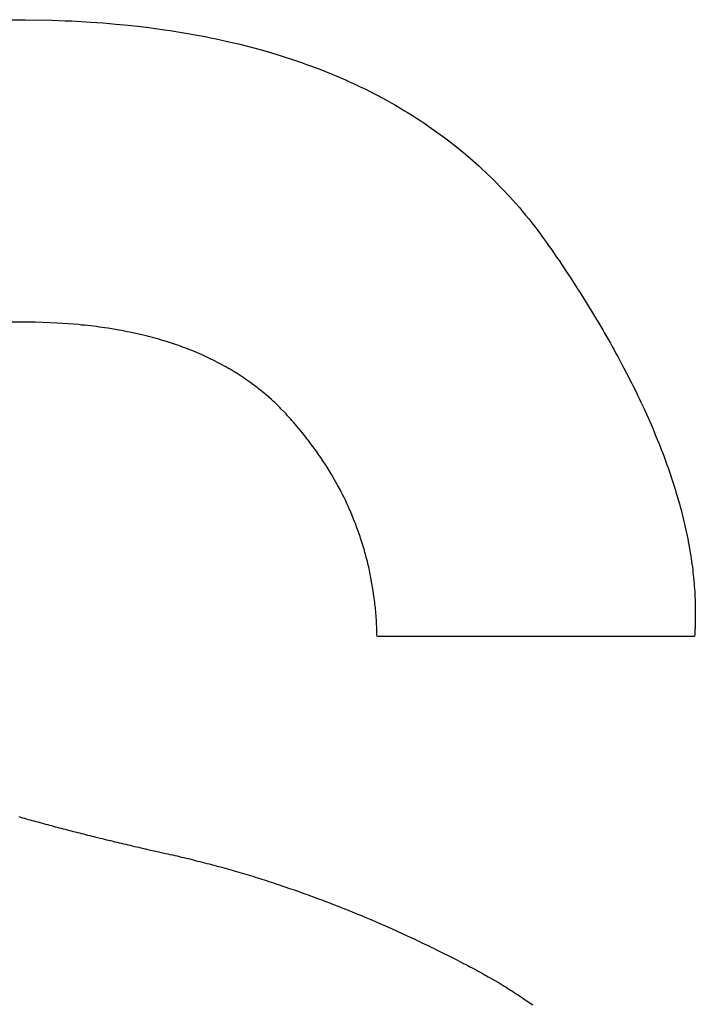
# Model space of a CAD drawing. Header units: inches. Extents: x 749 to 1245, y 24 to 374.
# Tile 51 of 145: x 879.983 to 880.56, y 257.875 to 258.716. Entities that reach past the tile are written whole.
import ezdxf

# ---------------------------------------------------------------- set-up
doc = ezdxf.new("R2010")
doc.units = ezdxf.units.IN
doc.header["$LTSCALE"] = 5
doc.header["$MEASUREMENT"] = 0
doc.layers.add('AM_0', color=7, linetype='CONTINUOUS', lineweight=30)

msp = doc.modelspace()

# ---------------------------------------------------------------- linework, layer by layer
at = {"layer": 'AM_0', "color": 1, "linetype": 'Continuous'}
for p, q in [((879.96607, 258.71648), (879.98737, 258.71648)), ((879.98737, 258.71648), (880.01007, 258.71608)), ((880.01007, 258.71608), (880.01567, 258.71588)), ((880.01567, 258.71588), (880.02127, 258.71558)), ((880.02127, 258.71558), (880.02677, 258.71538)), ((880.02677, 258.71538), (880.04317, 258.71448)), ((880.04317, 258.71448), (880.05397, 258.71368)), ((880.05397, 258.71368), (880.05937, 258.71318)), ((880.05937, 258.71318), (880.06467, 258.71278)), ((880.06467, 258.71278), (880.07517, 258.71178)), ((880.07517, 258.71178), (880.08567, 258.71058)), ((880.08567, 258.71058), (880.09077, 258.70998)), ((880.09077, 258.70998), (880.10617, 258.70788)), ((880.10617, 258.70788), (880.11117, 258.70718)), ((880.11117, 258.70718), (880.12117, 258.70558)), ((880.12117, 258.70558), (880.12617, 258.70468)), ((880.12617, 258.70468), (880.13107, 258.70388)), ((880.13107, 258.70388), (880.13597, 258.70298)), ((880.13597, 258.70298), (880.14087, 258.70198)), ((880.14087, 258.70198), (880.14567, 258.70108)), ((880.14567, 258.70108), (880.15047, 258.70008)), ((880.15047, 258.70008), (880.15527, 258.69898)), ((880.15527, 258.69898), (880.16007, 258.69798)), ((880.16007, 258.69798), (880.16947, 258.69578)), ((880.16947, 258.69578), (880.18787, 258.69098)), ((880.18787, 258.69098), (880.19687, 258.68838)), ((880.19687, 258.68838), (880.20137, 258.68698)), ((880.20137, 258.68698), (880.20587, 258.68568)), ((880.20587, 258.68568), (880.21027, 258.68428)), ((880.21027, 258.68428), (880.21467, 258.68278)), ((880.21467, 258.68278), (880.21897, 258.68138)), ((880.21897, 258.68138), (880.22327, 258.67988)), ((880.22327, 258.67988), (880.22757, 258.67828)), ((880.22757, 258.67828), (880.23187, 258.67678)), ((880.23187, 258.67678), (880.24027, 258.67358)), ((880.24027, 258.67358), (880.24867, 258.67018)), ((880.24867, 258.67018), (880.25277, 258.66848)), ((880.25277, 258.66848), (880.25677, 258.66678)), ((880.25677, 258.66678), (880.26087, 258.66498)), ((880.26087, 258.66498), (880.26487, 258.66318)), ((880.26487, 258.66318), (880.26887, 258.66128)), ((880.26887, 258.66128), (880.27287, 258.65948)), ((880.27287, 258.65948), (880.27677, 258.65758)), ((880.27677, 258.65758), (880.28067, 258.65558)), ((880.28067, 258.65558), (880.28457, 258.65368)), ((880.28457, 258.65368), (880.28837, 258.65168)), ((880.28837, 258.65168), (880.29217, 258.64958)), ((880.29217, 258.64958), (880.29597, 258.64758)), ((880.29597, 258.64758), (880.29977, 258.64548)), ((880.29977, 258.64548), (880.30347, 258.64338)), ((880.30347, 258.64338), (880.30717, 258.64118)), ((880.30717, 258.64118), (880.31077, 258.63898)), ((880.31077, 258.63898), (880.31447, 258.63678)), ((880.31447, 258.63678), (880.31807, 258.63458)), ((880.31807, 258.63458), (880.32157, 258.63228)), ((880.32157, 258.63228), (880.32517, 258.62998)), ((880.32517, 258.62998), (880.32867, 258.62768)), ((880.32867, 258.62768), (880.33217, 258.62528)), ((880.33217, 258.62528), (880.33897, 258.62048)), ((880.33897, 258.62048), (880.34577, 258.61548)), ((880.34577, 258.61548), (880.34907, 258.61298)), ((880.34907, 258.61298), (880.35567, 258.60778)), ((880.35567, 258.60778), (880.36207, 258.60258)), ((880.36207, 258.60258), (880.36527, 258.59988)), ((880.36527, 258.59988), (880.37467, 258.59168)), ((880.37467, 258.59168), (880.37767, 258.58878)), ((880.37767, 258.58878), (880.38067, 258.58598)), ((880.38067, 258.58598), (880.38667, 258.58018)), ((880.38667, 258.58018), (880.38957, 258.57728)), ((880.38957, 258.57728), (880.39247, 258.57428)), ((880.39247, 258.57428), (880.39537, 258.57138)), ((880.39537, 258.57138), (880.40107, 258.56528)), ((880.40107, 258.56528), (880.40387, 258.56218)), ((880.40387, 258.56218), (880.40937, 258.55588)), ((880.40937, 258.55588), (880.41207, 258.55268)), ((880.41207, 258.55268), (880.41467, 258.54948)), ((880.41467, 258.54948), (880.41737, 258.54628)), ((880.41737, 258.54628), (880.41997, 258.54298)), ((880.41997, 258.54298), (880.42247, 258.53968)), ((880.42247, 258.53968), (880.42507, 258.53638)), ((880.42507, 258.53638), (880.43007, 258.52958)), ((880.43007, 258.52958), (880.43247, 258.52618)), ((880.43247, 258.52618), (880.43497, 258.52268)), ((880.43497, 258.52268), (880.43707, 258.51968)), ((880.43707, 258.51968), (880.43917, 258.51658)), ((880.43917, 258.51658), (880.44117, 258.51358)), ((880.44117, 258.51358), (880.44327, 258.51058)), ((880.44327, 258.51058), (880.44527, 258.50758)), ((880.44527, 258.50758), (880.44727, 258.50448)), ((880.44727, 258.50448), (880.45127, 258.49848)), ((880.45127, 258.49848), (880.45327, 258.49558)), ((880.45327, 258.49558), (880.45707, 258.48958)), ((880.45707, 258.48958), (880.45907, 258.48658)), ((880.45907, 258.48658), (880.46097, 258.48368)), ((880.46097, 258.48368), (880.46277, 258.48068)), ((880.46277, 258.48068), (880.46467, 258.47768)), ((880.46467, 258.47768), (880.46827, 258.47188)), ((880.46827, 258.47188), (880.47007, 258.46888)), ((880.47007, 258.46888), (880.47367, 258.46308)), ((880.47367, 258.46308), (880.47537, 258.46018)), ((879.99027, 258.45808), (879.97337, 258.45808)), ((879.99297, 258.45798), (879.99027, 258.45808)), ((879.99577, 258.45798), (879.99297, 258.45798)), ((880.01467, 258.45728), (879.99577, 258.45798)), ((880.03297, 258.45588), (880.01467, 258.45728)), ((880.03547, 258.45558), (880.03297, 258.45588)), ((880.03797, 258.45538), (880.03547, 258.45558)), ((880.04057, 258.45508), (880.03797, 258.45538)), ((880.04807, 258.45418), (880.04057, 258.45508)), ((880.47537, 258.46018), (880.47717, 258.45728)), ((880.47717, 258.45728), (880.48057, 258.45148)), ((880.05047, 258.45388), (880.04807, 258.45418)), ((880.05297, 258.45348), (880.05047, 258.45388)), ((880.05537, 258.45318), (880.05297, 258.45348)), ((880.05787, 258.45278), (880.05537, 258.45318)), ((880.06747, 258.45118), (880.05787, 258.45278)), ((880.06977, 258.45078), (880.06747, 258.45118)), ((880.07217, 258.45028), (880.06977, 258.45078)), ((880.07447, 258.44988), (880.07217, 258.45028)), ((880.07677, 258.44938), (880.07447, 258.44988)), ((880.07917, 258.44888), (880.07677, 258.44938)), ((880.08137, 258.44838), (880.07917, 258.44888)), ((880.08827, 258.44688), (880.08137, 258.44838)), ((880.09047, 258.44628), (880.08827, 258.44688)), ((880.09267, 258.44578), (880.09047, 258.44628)), ((880.48057, 258.45148), (880.48217, 258.44858)), ((880.48217, 258.44858), (880.48387, 258.44568)), ((880.09487, 258.44518), (880.09267, 258.44578)), ((880.09717, 258.44458), (880.09487, 258.44518)), ((880.09927, 258.44398), (880.09717, 258.44458)), ((880.10147, 258.44338), (880.09927, 258.44398)), ((880.10367, 258.44268), (880.10147, 258.44338)), ((880.10577, 258.44208), (880.10367, 258.44268)), ((880.10797, 258.44148), (880.10577, 258.44208)), ((880.11637, 258.43868), (880.10797, 258.44148)), ((880.11837, 258.43798), (880.11637, 258.43868)), ((880.12047, 258.43718), (880.11837, 258.43798)), ((880.48387, 258.44568), (880.48547, 258.44288)), ((880.48547, 258.44288), (880.48717, 258.43998)), ((880.48717, 258.43998), (880.48877, 258.43708)), ((880.12247, 258.43648), (880.12047, 258.43718)), ((880.12457, 258.43568), (880.12247, 258.43648)), ((880.12657, 258.43498), (880.12457, 258.43568)), ((880.13057, 258.43338), (880.12657, 258.43498)), ((880.13247, 258.43258), (880.13057, 258.43338)), ((880.13447, 258.43178), (880.13247, 258.43258)), ((880.13637, 258.43088), (880.13447, 258.43178)), ((880.13837, 258.43008), (880.13637, 258.43088)), ((880.14597, 258.42648), (880.13837, 258.43008)), ((880.48877, 258.43708), (880.49037, 258.43428)), ((880.49037, 258.43428), (880.49187, 258.43138)), ((880.49187, 258.43138), (880.49347, 258.42858)), ((880.14777, 258.42558), (880.14597, 258.42648)), ((880.14967, 258.42468), (880.14777, 258.42558)), ((880.15147, 258.42368), (880.14967, 258.42468)), ((880.15337, 258.42278), (880.15147, 258.42368)), ((880.15877, 258.41978), (880.15337, 258.42278)), ((880.49347, 258.42858), (880.49497, 258.42578)), ((880.49497, 258.42578), (880.49647, 258.42288)), ((880.49647, 258.42288), (880.50097, 258.41448)), ((880.16047, 258.41878), (880.15877, 258.41978)), ((880.16227, 258.41778), (880.16047, 258.41878)), ((880.16397, 258.41678), (880.16227, 258.41778)), ((880.16577, 258.41568), (880.16397, 258.41678)), ((880.16747, 258.41468), (880.16577, 258.41568)), ((880.17087, 258.41248), (880.16747, 258.41468)), ((880.17247, 258.41138), (880.17087, 258.41248)), ((880.50097, 258.41448), (880.50517, 258.40608)), ((880.17417, 258.41028), (880.17247, 258.41138)), ((880.17587, 258.40908), (880.17417, 258.41028)), ((880.17747, 258.40798), (880.17587, 258.40908)), ((880.17907, 258.40678), (880.17747, 258.40798)), ((880.18067, 258.40568), (880.17907, 258.40678)), ((880.18547, 258.40208), (880.18067, 258.40568)), ((880.50517, 258.40608), (880.50657, 258.40338)), ((880.18697, 258.40088), (880.18547, 258.40208)), ((880.18857, 258.39958), (880.18697, 258.40088)), ((880.19007, 258.39838), (880.18857, 258.39958)), ((880.19157, 258.39708), (880.19007, 258.39838)), ((880.19307, 258.39588), (880.19157, 258.39708)), ((880.19757, 258.39198), (880.19307, 258.39588)), ((880.50657, 258.40338), (880.50937, 258.39778)), ((880.50937, 258.39778), (880.51067, 258.39508)), ((880.19897, 258.39058), (880.19757, 258.39198)), ((880.20037, 258.38928), (880.19897, 258.39058)), ((880.20187, 258.38798), (880.20037, 258.38928)), ((880.20467, 258.38518), (880.20187, 258.38798)), ((880.51067, 258.39508), (880.51197, 258.39228)), ((880.51197, 258.39228), (880.51327, 258.38958)), ((880.51327, 258.38958), (880.51457, 258.38678)), ((880.20597, 258.38378), (880.20467, 258.38518)), ((880.20877, 258.38098), (880.20597, 258.38378)), ((880.21007, 258.37958), (880.20877, 258.38098)), ((880.21137, 258.37808), (880.21007, 258.37958)), ((880.51457, 258.38678), (880.51587, 258.38408)), ((880.51587, 258.38408), (880.52307, 258.36788)), ((880.21387, 258.37538), (880.21137, 258.37808)), ((880.21497, 258.37408), (880.21387, 258.37538)), ((880.21617, 258.37278), (880.21497, 258.37408)), ((880.22387, 258.36368), (880.21617, 258.37278)), ((880.22487, 258.36238), (880.22387, 258.36368)), ((880.22597, 258.36108), (880.22487, 258.36238)), ((880.52307, 258.36788), (880.52637, 258.35978)), ((880.22697, 258.35968), (880.22597, 258.36108)), ((880.22797, 258.35838), (880.22697, 258.35968)), ((880.22907, 258.35708), (880.22797, 258.35838)), ((880.23007, 258.35578), (880.22907, 258.35708)), ((880.23107, 258.35438), (880.23007, 258.35578)), ((880.23307, 258.35178), (880.23107, 258.35438)), ((880.52637, 258.35978), (880.52747, 258.35718)), ((880.52747, 258.35718), (880.52857, 258.35448)), ((880.52857, 258.35448), (880.52957, 258.35188)), ((880.23407, 258.35038), (880.23307, 258.35178)), ((880.23497, 258.34908), (880.23407, 258.35038)), ((880.23597, 258.34768), (880.23497, 258.34908)), ((880.23697, 258.34638), (880.23597, 258.34768)), ((880.23787, 258.34498), (880.23697, 258.34638)), ((880.23877, 258.34368), (880.23787, 258.34498)), ((880.52957, 258.35188), (880.53057, 258.34918)), ((880.53057, 258.34918), (880.53167, 258.34658)), ((880.53167, 258.34658), (880.53267, 258.34388)), ((880.23977, 258.34228), (880.23877, 258.34368)), ((880.24067, 258.34088), (880.23977, 258.34228)), ((880.24157, 258.33958), (880.24067, 258.34088)), ((880.24337, 258.33678), (880.24157, 258.33958)), ((880.24427, 258.33548), (880.24337, 258.33678)), ((880.53267, 258.34388), (880.53357, 258.34128)), ((880.53357, 258.34128), (880.53457, 258.33868)), ((880.53457, 258.33868), (880.53547, 258.33608)), ((880.24507, 258.33408), (880.24427, 258.33548)), ((880.24687, 258.33128), (880.24507, 258.33408)), ((880.24767, 258.32988), (880.24687, 258.33128)), ((880.24857, 258.32848), (880.24767, 258.32988)), ((880.25417, 258.31868), (880.24857, 258.32848)), ((880.53547, 258.33608), (880.53647, 258.33348)), ((880.53647, 258.33348), (880.53737, 258.33088)), ((880.53737, 258.33088), (880.53817, 258.32828)), ((880.53817, 258.32828), (880.53997, 258.32308)), ((880.53997, 258.32308), (880.54077, 258.32058)), ((880.54077, 258.32058), (880.54237, 258.31538)), ((880.25487, 258.31728), (880.25417, 258.31868)), ((880.25647, 258.31448), (880.25487, 258.31728)), ((880.25717, 258.31298), (880.25647, 258.31448)), ((880.25857, 258.31018), (880.25717, 258.31298)), ((880.54237, 258.31538), (880.54317, 258.31288)), ((880.54317, 258.31288), (880.54397, 258.31028)), ((880.25937, 258.30868), (880.25857, 258.31018)), ((880.26077, 258.30588), (880.25937, 258.30868)), ((880.26137, 258.30438), (880.26077, 258.30588)), ((880.26207, 258.30298), (880.26137, 258.30438)), ((880.26277, 258.30148), (880.26207, 258.30298)), ((880.54397, 258.31028), (880.54607, 258.30278)), ((880.26347, 258.30008), (880.26277, 258.30148)), ((880.26407, 258.29858), (880.26347, 258.30008)), ((880.26477, 258.29718), (880.26407, 258.29858)), ((880.26597, 258.29418), (880.26477, 258.29718)), ((880.54607, 258.30278), (880.54677, 258.30018)), ((880.54677, 258.30018), (880.54747, 258.29768)), ((880.54747, 258.29768), (880.54807, 258.29518)), ((880.54807, 258.29518), (880.54877, 258.29268)), ((880.26657, 258.29278), (880.26597, 258.29418)), ((880.26777, 258.28978), (880.26657, 258.29278)), ((880.26837, 258.28838), (880.26777, 258.28978)), ((880.26957, 258.28538), (880.26837, 258.28838)), ((880.54877, 258.29268), (880.54997, 258.28768)), ((880.54997, 258.28768), (880.55057, 258.28528)), ((880.27007, 258.28388), (880.26957, 258.28538)), ((880.27067, 258.28238), (880.27007, 258.28388)), ((880.27117, 258.28088), (880.27067, 258.28238)), ((880.27177, 258.27948), (880.27117, 258.28088)), ((880.27327, 258.27498), (880.27177, 258.27948)), ((880.55057, 258.28528), (880.55107, 258.28278)), ((880.55107, 258.28278), (880.55167, 258.28028)), ((880.55167, 258.28028), (880.55217, 258.27788)), ((880.55217, 258.27788), (880.55267, 258.27538)), ((880.27377, 258.27338), (880.27327, 258.27498)), ((880.27577, 258.26738), (880.27377, 258.27338)), ((880.55267, 258.27538), (880.55317, 258.27298)), ((880.55317, 258.27298), (880.55367, 258.27048)), ((880.55367, 258.27048), (880.55417, 258.26808)), ((880.27617, 258.26588), (880.27577, 258.26738)), ((880.27667, 258.26438), (880.27617, 258.26588)), ((880.27707, 258.26278), (880.27667, 258.26438)), ((880.27747, 258.26128), (880.27707, 258.26278)), ((880.27797, 258.25978), (880.27747, 258.26128)), ((880.55417, 258.26808), (880.55537, 258.26088)), ((880.55537, 258.26088), (880.55577, 258.25838)), ((880.27837, 258.25818), (880.27797, 258.25978)), ((880.27917, 258.25518), (880.27837, 258.25818)), ((880.27957, 258.25358), (880.27917, 258.25518)), ((880.27987, 258.25208), (880.27957, 258.25358)), ((880.55577, 258.25838), (880.55617, 258.25608)), ((880.55617, 258.25608), (880.55677, 258.25128)), ((880.28027, 258.25048), (880.27987, 258.25208)), ((880.28067, 258.24898), (880.28027, 258.25048)), ((880.28097, 258.24738), (880.28067, 258.24898)), ((880.28137, 258.24578), (880.28097, 258.24738)), ((880.28167, 258.24428), (880.28137, 258.24578)), ((880.28227, 258.24108), (880.28167, 258.24428)), ((880.55677, 258.25128), (880.55717, 258.24888)), ((880.55717, 258.24888), (880.55747, 258.24648)), ((880.55747, 258.24648), (880.55767, 258.24418)), ((880.55767, 258.24418), (880.55797, 258.24178)), ((880.28257, 258.23958), (880.28227, 258.24108)), ((880.28347, 258.23478), (880.28257, 258.23958)), ((880.55797, 258.24178), (880.55817, 258.23948)), ((880.55817, 258.23948), (880.55847, 258.23708)), ((880.55847, 258.23708), (880.55867, 258.23478)), ((880.28377, 258.23328), (880.28347, 258.23478)), ((880.28407, 258.23168), (880.28377, 258.23328)), ((880.28427, 258.23008), (880.28407, 258.23168)), ((880.28457, 258.22848), (880.28427, 258.23008)), ((880.28517, 258.22368), (880.28457, 258.22848)), ((880.55867, 258.23478), (880.55877, 258.23238)), ((880.55877, 258.23238), (880.55917, 258.22778)), ((880.55917, 258.22778), (880.55967, 258.21628)), ((880.28547, 258.22208), (880.28517, 258.22368)), ((880.28587, 258.21888), (880.28547, 258.22208)), ((880.28597, 258.21728), (880.28587, 258.21888)), ((880.28617, 258.21568), (880.28597, 258.21728)), ((880.28637, 258.21398), (880.28617, 258.21568)), ((880.28647, 258.21238), (880.28637, 258.21398)), ((880.28667, 258.21078), (880.28647, 258.21238)), ((880.28677, 258.20918), (880.28667, 258.21078)), ((880.55967, 258.21628), (880.55967, 258.20498)), ((880.28697, 258.20748), (880.28677, 258.20918)), ((880.28767, 258.19598), (880.28697, 258.20748)), ((880.55967, 258.20498), (880.55957, 258.20268)), ((880.55957, 258.20268), (880.55957, 258.20048)), ((880.28767, 258.19438), (880.28767, 258.19598)), ((880.28777, 258.19268), (880.28767, 258.19438)), ((880.55957, 258.20048), (880.55917, 258.19158)), ((880.28777, 258.19108), (880.28777, 258.19268)), ((880.28787, 258.18938), (880.28777, 258.19108)), ((880.55897, 258.18938), (880.28807, 258.18938)), ((880.55917, 258.19158), (880.55897, 258.18938)), ((879.98177, 258.03548), (879.98337, 258.03498)), ((879.98337, 258.03498), (879.98497, 258.03458)), ((879.98497, 258.03458), (879.98657, 258.03408)), ((879.98657, 258.03408), (879.98827, 258.03368)), ((879.98827, 258.03368), (879.98987, 258.03318)), ((879.98987, 258.03318), (879.99147, 258.03278)), ((879.99147, 258.03278), (879.99307, 258.03228)), ((879.99307, 258.03228), (879.99477, 258.03188)), ((879.99477, 258.03188), (879.99637, 258.03138)), ((879.99637, 258.03138), (879.99797, 258.03098)), ((879.99797, 258.03098), (879.99967, 258.03048)), ((879.99967, 258.03048), (880.00127, 258.03008)), ((880.00127, 258.03008), (880.00297, 258.02958)), ((880.00297, 258.02958), (880.00467, 258.02918)), ((880.00467, 258.02918), (880.00627, 258.02868)), ((880.00627, 258.02868), (880.00797, 258.02828)), ((880.00797, 258.02828), (880.00967, 258.02778)), ((880.00967, 258.02778), (880.01127, 258.02738)), ((880.01127, 258.02738), (880.01297, 258.02688)), ((880.01297, 258.02688), (880.01467, 258.02648)), ((880.01467, 258.02648), (880.01637, 258.02598)), ((880.01637, 258.02598), (880.01807, 258.02558)), ((880.01807, 258.02558), (880.01977, 258.02508)), ((880.01977, 258.02508), (880.02147, 258.02468)), ((880.02147, 258.02468), (880.02317, 258.02418)), ((880.02317, 258.02418), (880.02497, 258.02378)), ((880.02497, 258.02378), (880.02667, 258.02338)), ((880.02667, 258.02338), (880.02837, 258.02288)), ((880.02837, 258.02288), (880.03007, 258.02248)), ((880.03007, 258.02248), (880.03187, 258.02198)), ((880.03187, 258.02198), (880.03357, 258.02158)), ((880.03357, 258.02158), (880.03537, 258.02108)), ((880.03537, 258.02108), (880.03707, 258.02068)), ((880.03707, 258.02068), (880.03887, 258.02028)), ((880.03887, 258.02028), (880.04057, 258.01978)), ((880.04057, 258.01978), (880.04237, 258.01938)), ((880.04237, 258.01938), (880.04417, 258.01888)), ((880.04417, 258.01888), (880.04597, 258.01848)), ((880.04597, 258.01848), (880.04767, 258.01798)), ((880.04767, 258.01798), (880.05127, 258.01718)), ((880.05127, 258.01718), (880.05307, 258.01668)), ((880.05307, 258.01668), (880.05487, 258.01628)), ((880.05487, 258.01628), (880.05667, 258.01578)), ((880.05667, 258.01578), (880.06027, 258.01498)), ((880.06027, 258.01498), (880.06207, 258.01448)), ((880.06207, 258.01448), (880.06397, 258.01408)), ((880.06397, 258.01408), (880.06577, 258.01358)), ((880.06577, 258.01358), (880.06757, 258.01318)), ((880.06757, 258.01318), (880.06947, 258.01278)), ((880.06947, 258.01278), (880.07127, 258.01228)), ((880.07127, 258.01228), (880.07317, 258.01188)), ((880.07317, 258.01188), (880.07497, 258.01148)), ((880.07497, 258.01148), (880.07687, 258.01098)), ((880.07687, 258.01098), (880.07867, 258.01058)), ((880.07867, 258.01058), (880.08057, 258.01008)), ((880.08057, 258.01008), (880.08247, 258.00968)), ((880.08247, 258.00968), (880.08427, 258.00928)), ((880.08427, 258.00928), (880.08617, 258.00878)), ((880.08617, 258.00878), (880.08997, 258.00798)), ((880.08997, 258.00798), (880.09187, 258.00748)), ((880.09187, 258.00748), (880.09567, 258.00668)), ((880.09567, 258.00668), (880.09757, 258.00618)), ((880.09757, 258.00618), (880.10137, 258.00538)), ((880.10137, 258.00538), (880.10337, 258.00488)), ((880.10337, 258.00488), (880.10717, 258.00408)), ((880.10717, 258.00408), (880.10917, 258.00358)), ((880.10917, 258.00358), (880.11107, 258.00318)), ((880.11107, 258.00318), (880.11307, 258.00278)), ((880.11307, 258.00278), (880.11497, 258.00228)), ((880.11497, 258.00228), (880.11697, 258.00188)), ((880.11697, 258.00188), (880.11887, 258.00138)), ((880.11887, 258.00138), (880.12087, 258.00098)), ((880.12087, 258.00098), (880.12277, 258.00048)), ((880.12277, 258.00048), (880.12477, 257.99998)), ((880.12477, 257.99998), (880.12667, 257.99958)), ((880.12667, 257.99958), (880.13067, 257.99858)), ((880.13067, 257.99858), (880.13257, 257.99808)), ((880.13257, 257.99808), (880.13457, 257.99758)), ((880.13457, 257.99758), (880.13647, 257.99708)), ((880.13647, 257.99708), (880.13847, 257.99668)), ((880.13847, 257.99668), (880.14047, 257.99608)), ((880.14047, 257.99608), (880.14237, 257.99558)), ((880.14237, 257.99558), (880.14437, 257.99508)), ((880.14437, 257.99508), (880.14627, 257.99458)), ((880.14627, 257.99458), (880.15027, 257.99358)), ((880.15027, 257.99358), (880.15217, 257.99298)), ((880.15217, 257.99298), (880.15417, 257.99248)), ((880.15417, 257.99248), (880.15607, 257.99198)), ((880.15607, 257.99198), (880.15807, 257.99138)), ((880.15807, 257.99138), (880.16007, 257.99088)), ((880.16007, 257.99088), (880.16197, 257.99028)), ((880.16197, 257.99028), (880.16397, 257.98968)), ((880.16397, 257.98968), (880.16587, 257.98918)), ((880.16587, 257.98918), (880.16987, 257.98798)), ((880.16987, 257.98798), (880.17177, 257.98748)), ((880.17177, 257.98748), (880.17577, 257.98628)), ((880.17577, 257.98628), (880.17767, 257.98568)), ((880.17767, 257.98568), (880.18167, 257.98448)), ((880.18167, 257.98448), (880.18357, 257.98388)), ((880.18357, 257.98388), (880.18757, 257.98268)), ((880.18757, 257.98268), (880.18947, 257.98198)), ((880.18947, 257.98198), (880.19347, 257.98078)), ((880.19347, 257.98078), (880.19537, 257.98018)), ((880.19537, 257.98018), (880.19737, 257.97948)), ((880.19737, 257.97948), (880.19937, 257.97888)), ((880.19937, 257.97888), (880.20137, 257.97818)), ((880.20137, 257.97818), (880.20327, 257.97758)), ((880.20327, 257.97758), (880.20727, 257.97618)), ((880.20727, 257.97618), (880.20917, 257.97558)), ((880.20917, 257.97558), (880.21317, 257.97418)), ((880.21317, 257.97418), (880.21507, 257.97348)), ((880.21507, 257.97348), (880.21707, 257.97288)), ((880.21707, 257.97288), (880.22107, 257.97148)), ((880.22107, 257.97148), (880.22297, 257.97078)), ((880.22297, 257.97078), (880.22697, 257.96938)), ((880.22697, 257.96938), (880.22897, 257.96858)), ((880.22897, 257.96858), (880.23087, 257.96788)), ((880.23087, 257.96788), (880.23487, 257.96648)), ((880.23487, 257.96648), (880.23687, 257.96568)), ((880.23687, 257.96568), (880.23877, 257.96498)), ((880.23877, 257.96498), (880.24077, 257.96428)), ((880.24077, 257.96428), (880.24277, 257.96348)), ((880.24277, 257.96348), (880.24477, 257.96278)), ((880.24477, 257.96278), (880.24667, 257.96198)), ((880.24667, 257.96198), (880.24867, 257.96118)), ((880.24867, 257.96118), (880.25067, 257.96048)), ((880.25067, 257.96048), (880.25467, 257.95888)), ((880.25467, 257.95888), (880.25657, 257.95808)), ((880.25657, 257.95808), (880.25857, 257.95738)), ((880.25857, 257.95738), (880.26457, 257.95498)), ((880.26457, 257.95498), (880.26647, 257.95418)), ((880.26647, 257.95418), (880.26847, 257.95338)), ((880.26847, 257.95338), (880.27047, 257.95248)), ((880.27047, 257.95248), (880.27447, 257.95088)), ((880.27447, 257.95088), (880.27637, 257.95008)), ((880.27637, 257.95008), (880.27837, 257.94918)), ((880.27837, 257.94918), (880.28237, 257.94758)), ((880.28237, 257.94758), (880.28437, 257.94668)), ((880.28437, 257.94668), (880.28637, 257.94588)), ((880.28637, 257.94588), (880.28827, 257.94498)), ((880.28827, 257.94498), (880.29027, 257.94418)), ((880.29027, 257.94418), (880.29627, 257.94148)), ((880.29627, 257.94148), (880.29827, 257.94068)), ((880.29827, 257.94068), (880.30017, 257.93978)), ((880.30017, 257.93978), (880.31417, 257.93348)), ((880.31417, 257.93348), (880.31607, 257.93248)), ((880.31607, 257.93248), (880.32007, 257.93068)), ((880.32007, 257.93068), (880.32207, 257.92968)), ((880.32207, 257.92968), (880.32407, 257.92878)), ((880.32407, 257.92878), (880.32607, 257.92778)), ((880.32607, 257.92778), (880.32807, 257.92688)), ((880.32807, 257.92688), (880.33007, 257.92588)), ((880.33007, 257.92588), (880.33207, 257.92498)), ((880.33207, 257.92498), (880.33397, 257.92398)), ((880.33397, 257.92398), (880.33597, 257.92298)), ((880.33597, 257.92298), (880.33797, 257.92208)), ((880.33797, 257.92208), (880.35597, 257.91308)), ((880.35597, 257.91308), (880.35787, 257.91208)), ((880.35787, 257.91208), (880.35987, 257.91098)), ((880.35987, 257.91098), (880.36547, 257.90818)), ((880.36547, 257.90818), (880.36717, 257.90728)), ((880.36717, 257.90728), (880.36897, 257.90638)), ((880.36897, 257.90638), (880.37067, 257.90538)), ((880.37067, 257.90538), (880.37237, 257.90448)), ((880.37237, 257.90448), (880.37417, 257.90358)), ((880.37417, 257.90358), (880.37587, 257.90258)), ((880.37587, 257.90258), (880.37757, 257.90168)), ((880.37757, 257.90168), (880.37937, 257.90068)), ((880.37937, 257.90068), (880.38277, 257.89868)), ((880.38277, 257.89868), (880.38447, 257.89778)), ((880.38447, 257.89778), (880.39297, 257.89278)), ((880.39297, 257.89278), (880.39457, 257.89178)), ((880.39457, 257.89178), (880.39627, 257.89068)), ((880.39627, 257.89068), (880.39797, 257.88968)), ((880.39797, 257.88968), (880.39957, 257.88868)), ((880.39957, 257.88868), (880.40127, 257.88758)), ((880.40127, 257.88758), (880.40287, 257.88658)), ((880.40287, 257.88658), (880.40457, 257.88548)), ((880.40457, 257.88548), (880.40617, 257.88438)), ((880.40617, 257.88438), (880.40787, 257.88338)), ((880.40787, 257.88338), (880.41107, 257.88118)), ((880.41107, 257.88118), (880.41277, 257.88008)), ((880.41277, 257.88008), (880.42077, 257.87458))]:
    msp.add_line(p, q, dxfattribs=at)

doc.saveas('drawing.dxf')
